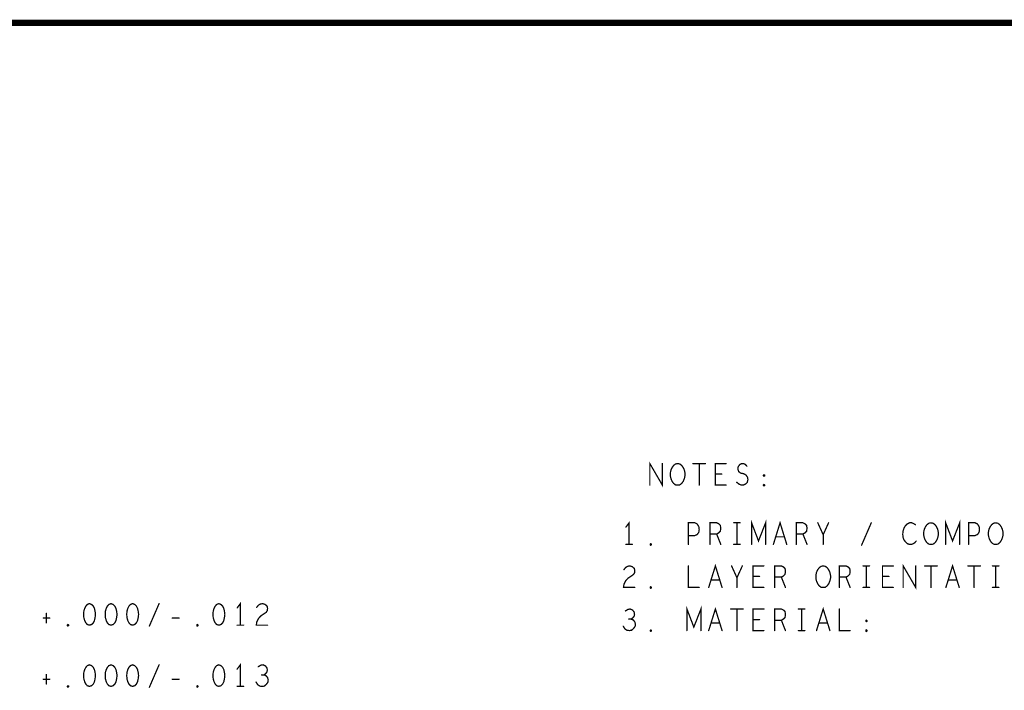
# Model space of a CAD drawing. Extents: x 28 to 61, y 24.9 to 46.
# Tile 23 of 51: x 43.4 to 48, y 42.9 to 46. Entities that reach past the tile are written whole.
import ezdxf

# ---------------------------------------------------------------- set-up
doc = ezdxf.new("R2010")
doc.units = 0
doc.layers.add('1', color=2, linetype='CONTINUOUS')

msp = doc.modelspace()

# ---------------------------------------------------------------- linework, layer by layer
at = {"layer": '1'}
for points, const_width in [([(27.97, 24.965), (60.97, 24.965), (60.97, 45.965), (27.97, 45.965), (27.97, 24.965)], 0.03), ([(46.313, 43.82), (46.313, 43.92), (46.371, 43.82), (46.371, 43.92)], 0.006), ([(46.442, 43.82), (46.432, 43.821), (46.423, 43.828), (46.416, 43.838), (46.411, 43.85), (46.408, 43.863), (46.408, 43.876), (46.411, 43.89), (46.416, 43.901), (46.423, 43.911), (46.432, 43.918), (46.442, 43.92), (46.452, 43.918), (46.461, 43.911), (46.468, 43.901), (46.473, 43.89), (46.476, 43.876), (46.476, 43.863), (46.473, 43.85), (46.468, 43.838), (46.461, 43.828), (46.452, 43.821), (46.442, 43.82)], 0.006), ([(46.513, 43.92), (46.571, 43.92)], 0.006), ([(46.542, 43.92), (46.542, 43.82)], 0.006), ([(46.667, 43.82), (46.617, 43.82), (46.617, 43.92), (46.667, 43.92)], 0.006), ([(46.716, 43.833), (46.726, 43.825), (46.737, 43.82), (46.747, 43.82), (46.757, 43.825), (46.765, 43.833), (46.768, 43.845), (46.766, 43.856), (46.76, 43.866), (46.748, 43.873), (46.733, 43.876), (46.725, 43.883), (46.721, 43.895), (46.723, 43.906), (46.73, 43.915), (46.738, 43.92), (46.747, 43.92), (46.756, 43.916), (46.763, 43.908)], 0.006), ([(46.647, 43.871), (46.617, 43.871)], 0.006), ([(46.842, 43.861), (46.84, 43.863), (46.84, 43.866), (46.842, 43.868), (46.845, 43.866), (46.845, 43.863), (46.842, 43.861)], 0.006), ([(46.842, 43.816), (46.84, 43.818), (46.84, 43.821), (46.842, 43.823), (46.845, 43.821), (46.845, 43.818), (46.842, 43.816)], 0.006), ([(46.785, 43.545), (46.785, 43.645), (46.817, 43.561), (46.85, 43.645), (46.85, 43.545)], 0.006), ([(47.685, 43.545), (47.685, 43.645), (47.717, 43.561), (47.75, 43.645), (47.75, 43.545)], 0.006), ([(46.217, 43.545), (46.217, 43.645), (46.202, 43.625)], 0.006), ([(46.492, 43.545), (46.492, 43.645), (46.522, 43.645), (46.532, 43.64), (46.54, 43.628), (46.542, 43.615), (46.54, 43.601), (46.533, 43.591), (46.522, 43.586), (46.492, 43.586)], 0.006), ([(46.592, 43.545), (46.592, 43.645), (46.623, 43.645), (46.633, 43.64), (46.64, 43.633), (46.642, 43.62), (46.64, 43.606), (46.632, 43.598), (46.623, 43.593), (46.592, 43.593)], 0.006), ([(46.702, 43.645), (46.732, 43.645)], 0.006), ([(46.717, 43.645), (46.717, 43.545)], 0.006), ([(46.886, 43.545), (46.917, 43.645), (46.948, 43.545)], 0.006), ([(46.992, 43.545), (46.992, 43.645), (47.023, 43.645), (47.033, 43.64), (47.04, 43.633), (47.042, 43.62), (47.04, 43.606), (47.032, 43.598), (47.023, 43.593), (46.992, 43.593)], 0.006), ([(47.117, 43.545), (47.117, 43.59), (47.092, 43.645)], 0.006), ([(47.142, 43.645), (47.117, 43.59)], 0.006), ([(47.295, 43.541), (47.34, 43.645)], 0.006), ([(47.545, 43.636), (47.537, 43.641), (47.528, 43.645), (47.518, 43.645), (47.507, 43.64), (47.498, 43.631), (47.492, 43.621), (47.487, 43.605), (47.486, 43.59), (47.488, 43.575), (47.492, 43.565), (47.5, 43.555), (47.508, 43.548), (47.517, 43.545), (47.526, 43.545), (47.535, 43.548), (47.542, 43.553), (47.548, 43.56)], 0.006), ([(47.617, 43.545), (47.607, 43.546), (47.598, 43.553), (47.591, 43.563), (47.586, 43.575), (47.583, 43.588), (47.583, 43.601), (47.586, 43.615), (47.591, 43.626), (47.598, 43.636), (47.607, 43.643), (47.617, 43.645), (47.627, 43.643), (47.636, 43.636), (47.643, 43.626), (47.648, 43.615), (47.651, 43.601), (47.651, 43.588), (47.648, 43.575), (47.643, 43.563), (47.636, 43.553), (47.627, 43.546), (47.617, 43.545)], 0.006), ([(47.792, 43.545), (47.792, 43.645), (47.822, 43.645), (47.832, 43.64), (47.84, 43.628), (47.842, 43.615), (47.84, 43.601), (47.833, 43.591), (47.822, 43.586), (47.792, 43.586)], 0.006), ([(47.917, 43.545), (47.907, 43.546), (47.898, 43.553), (47.891, 43.563), (47.886, 43.575), (47.883, 43.588), (47.883, 43.601), (47.886, 43.615), (47.891, 43.626), (47.898, 43.636), (47.907, 43.643), (47.917, 43.645), (47.927, 43.643), (47.936, 43.636), (47.943, 43.626), (47.948, 43.615), (47.951, 43.601), (47.951, 43.588), (47.948, 43.575), (47.943, 43.563), (47.936, 43.553), (47.927, 43.546), (47.917, 43.545)], 0.006), ([(46.623, 43.593), (46.642, 43.545)], 0.006), ([(46.937, 43.58), (46.897, 43.58)], 0.006), ([(47.023, 43.593), (47.042, 43.545)], 0.006), ([(46.202, 43.545), (46.232, 43.545)], 0.006), ([(46.317, 43.541), (46.315, 43.543), (46.315, 43.546), (46.317, 43.548), (46.32, 43.546), (46.32, 43.543), (46.317, 43.541)], 0.006), ([(46.702, 43.545), (46.732, 43.545)], 0.006), ([(46.193, 43.428), (46.201, 43.438), (46.21, 43.443), (46.22, 43.445), (46.232, 43.441), (46.241, 43.433), (46.243, 43.423), (46.242, 43.413), (46.237, 43.405), (46.212, 43.388), (46.201, 43.376), (46.193, 43.36), (46.191, 43.345), (46.243, 43.345)], 0.006), ([(46.492, 43.445), (46.492, 43.345), (46.542, 43.345)], 0.006), ([(46.586, 43.345), (46.617, 43.445), (46.648, 43.345)], 0.006), ([(46.717, 43.345), (46.717, 43.39), (46.692, 43.445)], 0.006), ([(46.742, 43.445), (46.717, 43.39)], 0.006), ([(46.842, 43.345), (46.792, 43.345), (46.792, 43.445), (46.842, 43.445)], 0.006), ([(46.892, 43.345), (46.892, 43.445), (46.923, 43.445), (46.933, 43.44), (46.94, 43.433), (46.942, 43.42), (46.94, 43.406), (46.932, 43.398), (46.923, 43.393), (46.892, 43.393)], 0.006), ([(47.117, 43.345), (47.107, 43.346), (47.098, 43.353), (47.091, 43.363), (47.086, 43.375), (47.083, 43.388), (47.083, 43.401), (47.086, 43.415), (47.091, 43.426), (47.098, 43.436), (47.107, 43.443), (47.117, 43.445), (47.127, 43.443), (47.136, 43.436), (47.143, 43.426), (47.148, 43.415), (47.151, 43.401), (47.151, 43.388), (47.148, 43.375), (47.143, 43.363), (47.136, 43.353), (47.127, 43.346), (47.117, 43.345)], 0.006), ([(47.192, 43.345), (47.192, 43.445), (47.223, 43.445), (47.233, 43.44), (47.24, 43.433), (47.242, 43.42), (47.24, 43.406), (47.232, 43.398), (47.223, 43.393), (47.192, 43.393)], 0.006), ([(47.302, 43.445), (47.332, 43.445)], 0.006), ([(47.317, 43.445), (47.317, 43.345)], 0.006), ([(47.442, 43.345), (47.392, 43.345), (47.392, 43.445), (47.442, 43.445)], 0.006), ([(47.488, 43.345), (47.488, 43.445), (47.546, 43.345), (47.546, 43.445)], 0.006), ([(47.588, 43.445), (47.646, 43.445)], 0.006), ([(47.617, 43.445), (47.617, 43.345)], 0.006), ([(47.686, 43.345), (47.717, 43.445), (47.748, 43.345)], 0.006), ([(47.788, 43.445), (47.846, 43.445)], 0.006), ([(47.817, 43.445), (47.817, 43.345)], 0.006), ([(47.902, 43.445), (47.932, 43.445)], 0.006), ([(47.917, 43.445), (47.917, 43.345)], 0.006), ([(46.637, 43.38), (46.597, 43.38)], 0.006), ([(46.822, 43.396), (46.792, 43.396)], 0.006), ([(46.923, 43.393), (46.942, 43.345)], 0.006), ([(47.223, 43.393), (47.242, 43.345)], 0.006), ([(47.422, 43.396), (47.392, 43.396)], 0.006), ([(47.737, 43.38), (47.697, 43.38)], 0.006), ([(46.317, 43.341), (46.315, 43.343), (46.315, 43.346), (46.317, 43.348), (46.32, 43.346), (46.32, 43.343), (46.317, 43.341)], 0.006), ([(47.302, 43.345), (47.332, 43.345)], 0.006), ([(47.902, 43.345), (47.932, 43.345)], 0.006), ([(43.714, 43.27), (43.704, 43.266), (43.697, 43.258), (43.692, 43.248), (43.688, 43.235), (43.687, 43.22), (43.688, 43.205), (43.692, 43.191), (43.697, 43.181), (43.704, 43.173), (43.714, 43.17), (43.724, 43.173), (43.732, 43.181), (43.737, 43.191), (43.74, 43.205), (43.742, 43.22), (43.74, 43.235), (43.737, 43.248), (43.732, 43.258), (43.724, 43.266), (43.714, 43.27)], 0.006), ([(43.814, 43.27), (43.804, 43.266), (43.797, 43.258), (43.792, 43.248), (43.788, 43.235), (43.787, 43.22), (43.788, 43.205), (43.792, 43.191), (43.797, 43.181), (43.804, 43.173), (43.814, 43.17), (43.824, 43.173), (43.832, 43.181), (43.837, 43.191), (43.84, 43.205), (43.842, 43.22), (43.84, 43.235), (43.837, 43.248), (43.832, 43.258), (43.824, 43.266), (43.814, 43.27)], 0.006), ([(43.914, 43.27), (43.904, 43.266), (43.897, 43.258), (43.892, 43.248), (43.888, 43.235), (43.887, 43.22), (43.888, 43.205), (43.892, 43.191), (43.897, 43.181), (43.904, 43.173), (43.914, 43.17), (43.924, 43.173), (43.932, 43.181), (43.937, 43.191), (43.94, 43.205), (43.942, 43.22), (43.94, 43.235), (43.937, 43.248), (43.932, 43.258), (43.924, 43.266), (43.914, 43.27)], 0.006), ([(43.992, 43.166), (44.037, 43.27)], 0.006), ([(44.314, 43.27), (44.304, 43.266), (44.297, 43.258), (44.292, 43.248), (44.288, 43.235), (44.287, 43.22), (44.288, 43.205), (44.292, 43.191), (44.297, 43.181), (44.304, 43.173), (44.314, 43.17), (44.324, 43.173), (44.332, 43.181), (44.337, 43.191), (44.34, 43.205), (44.342, 43.22), (44.34, 43.235), (44.337, 43.248), (44.332, 43.258), (44.324, 43.266), (44.314, 43.27)], 0.006), ([(44.414, 43.17), (44.414, 43.27), (44.399, 43.25)], 0.006), ([(44.49, 43.253), (44.498, 43.263), (44.507, 43.268), (44.517, 43.27), (44.529, 43.266), (44.538, 43.258), (44.54, 43.248), (44.539, 43.238), (44.534, 43.23), (44.509, 43.213), (44.498, 43.201), (44.49, 43.185), (44.488, 43.17), (44.54, 43.17)], 0.006), ([(46.226, 43.198), (46.233, 43.203), (46.24, 43.211), (46.242, 43.221), (46.24, 43.231), (46.233, 43.24), (46.222, 43.245), (46.211, 43.243), (46.2, 43.236)], 0.006), ([(46.485, 43.145), (46.485, 43.245), (46.517, 43.161), (46.55, 43.245), (46.55, 43.145)], 0.006), ([(46.586, 43.145), (46.617, 43.245), (46.648, 43.145)], 0.006), ([(46.688, 43.245), (46.746, 43.245)], 0.006), ([(46.717, 43.245), (46.717, 43.145)], 0.006), ([(46.842, 43.145), (46.792, 43.145), (46.792, 43.245), (46.842, 43.245)], 0.006), ([(46.892, 43.145), (46.892, 43.245), (46.923, 43.245), (46.933, 43.24), (46.94, 43.233), (46.942, 43.22), (46.94, 43.206), (46.932, 43.198), (46.923, 43.193), (46.892, 43.193)], 0.006), ([(47.002, 43.245), (47.032, 43.245)], 0.006), ([(47.017, 43.245), (47.017, 43.145)], 0.006), ([(47.086, 43.145), (47.117, 43.245), (47.148, 43.145)], 0.006), ([(47.192, 43.245), (47.192, 43.145), (47.242, 43.145)], 0.006), ([(43.5, 43.203), (43.53, 43.203)], 0.006), ([(43.514, 43.225), (43.514, 43.181)], 0.006), ([(44.098, 43.203), (44.13, 43.203)], 0.006), ([(46.19, 43.165), (46.197, 43.153), (46.207, 43.146), (46.218, 43.145), (46.228, 43.146), (46.238, 43.155), (46.245, 43.165), (46.246, 43.175), (46.243, 43.186), (46.235, 43.195), (46.226, 43.198), (46.215, 43.198)], 0.006), ([(43.614, 43.166), (43.612, 43.168), (43.612, 43.171), (43.614, 43.173), (43.617, 43.171), (43.617, 43.168), (43.614, 43.166)], 0.006), ([(44.214, 43.166), (44.212, 43.168), (44.212, 43.171), (44.214, 43.173), (44.217, 43.171), (44.217, 43.168), (44.214, 43.166)], 0.006), ([(44.399, 43.17), (44.429, 43.17)], 0.006), ([(46.637, 43.18), (46.597, 43.18)], 0.006), ([(46.822, 43.196), (46.792, 43.196)], 0.006), ([(46.923, 43.193), (46.942, 43.145)], 0.006), ([(47.137, 43.18), (47.097, 43.18)], 0.006), ([(47.317, 43.186), (47.315, 43.188), (47.315, 43.191), (47.317, 43.193), (47.32, 43.191), (47.32, 43.188), (47.317, 43.186)], 0.006), ([(46.317, 43.141), (46.315, 43.143), (46.315, 43.146), (46.317, 43.148), (46.32, 43.146), (46.32, 43.143), (46.317, 43.141)], 0.006), ([(47.002, 43.145), (47.032, 43.145)], 0.006), ([(47.317, 43.141), (47.315, 43.143), (47.315, 43.146), (47.317, 43.148), (47.32, 43.146), (47.32, 43.143), (47.317, 43.141)], 0.006), ([(43.714, 42.986), (43.704, 42.982), (43.697, 42.974), (43.692, 42.964), (43.688, 42.951), (43.687, 42.936), (43.688, 42.921), (43.692, 42.907), (43.697, 42.897), (43.704, 42.889), (43.714, 42.886), (43.724, 42.889), (43.732, 42.897), (43.737, 42.907), (43.74, 42.921), (43.742, 42.936), (43.74, 42.951), (43.737, 42.964), (43.732, 42.974), (43.724, 42.982), (43.714, 42.986)], 0.006), ([(43.814, 42.986), (43.804, 42.982), (43.797, 42.974), (43.792, 42.964), (43.788, 42.951), (43.787, 42.936), (43.788, 42.921), (43.792, 42.907), (43.797, 42.897), (43.804, 42.889), (43.814, 42.886), (43.824, 42.889), (43.832, 42.897), (43.837, 42.907), (43.84, 42.921), (43.842, 42.936), (43.84, 42.951), (43.837, 42.964), (43.832, 42.974), (43.824, 42.982), (43.814, 42.986)], 0.006), ([(43.914, 42.986), (43.904, 42.982), (43.897, 42.974), (43.892, 42.964), (43.888, 42.951), (43.887, 42.936), (43.888, 42.921), (43.892, 42.907), (43.897, 42.897), (43.904, 42.889), (43.914, 42.886), (43.924, 42.889), (43.932, 42.897), (43.937, 42.907), (43.94, 42.921), (43.942, 42.936), (43.94, 42.951), (43.937, 42.964), (43.932, 42.974), (43.924, 42.982), (43.914, 42.986)], 0.006), ([(43.992, 42.882), (44.037, 42.986)], 0.006), ([(44.314, 42.986), (44.304, 42.982), (44.297, 42.974), (44.292, 42.964), (44.288, 42.951), (44.287, 42.936), (44.288, 42.921), (44.292, 42.907), (44.297, 42.897), (44.304, 42.889), (44.314, 42.886), (44.324, 42.889), (44.332, 42.897), (44.337, 42.907), (44.34, 42.921), (44.342, 42.936), (44.34, 42.951), (44.337, 42.964), (44.332, 42.974), (44.324, 42.982), (44.314, 42.986)], 0.006), ([(44.414, 42.886), (44.414, 42.986), (44.399, 42.966)], 0.006), ([(44.523, 42.939), (44.53, 42.944), (44.537, 42.952), (44.539, 42.962), (44.537, 42.972), (44.53, 42.981), (44.519, 42.986), (44.508, 42.984), (44.497, 42.977)], 0.006), ([(43.514, 42.941), (43.514, 42.897)], 0.006), ([(44.487, 42.906), (44.494, 42.894), (44.504, 42.887), (44.515, 42.886), (44.525, 42.887), (44.535, 42.896), (44.542, 42.906), (44.543, 42.916), (44.54, 42.927), (44.532, 42.936), (44.523, 42.939), (44.512, 42.939)], 0.006), ([(43.5, 42.919), (43.53, 42.919)], 0.006), ([(43.614, 42.882), (43.612, 42.884), (43.612, 42.887), (43.614, 42.889), (43.617, 42.887), (43.617, 42.884), (43.614, 42.882)], 0.006), ([(44.098, 42.919), (44.13, 42.919)], 0.006), ([(44.214, 42.882), (44.212, 42.884), (44.212, 42.887), (44.214, 42.889), (44.217, 42.887), (44.217, 42.884), (44.214, 42.882)], 0.006), ([(44.399, 42.886), (44.429, 42.886)], 0.006)]:
    msp.add_lwpolyline(points, dxfattribs=dict(at, const_width=const_width))
at = {"layer": '1', "const_width": 0.003}
for points in [[(46.3725, 43.92, 1), (46.3695, 43.92, 1)], [(46.5145, 43.92, 1), (46.5115, 43.92, 1)], [(46.5435, 43.92, 1), (46.5405, 43.92, 1)], [(46.5725, 43.92, 1), (46.5695, 43.92, 1)], [(46.6685, 43.92, 1), (46.6655, 43.92, 1)], [(46.7645, 43.908, 1), (46.7615, 43.908, 1)], [(46.6185, 43.871, 1), (46.6155, 43.871, 1)], [(46.6485, 43.871, 1), (46.6455, 43.871, 1)], [(46.8435, 43.861, 1), (46.8405, 43.861, 1)], [(46.8435, 43.861, 1), (46.8405, 43.861, 1)], [(46.3145, 43.82, 1), (46.3115, 43.82, 1)], [(46.4435, 43.82, 1), (46.4405, 43.82, 1)], [(46.4435, 43.82, 1), (46.4405, 43.82, 1)], [(46.5435, 43.82, 1), (46.5405, 43.82, 1)], [(46.6685, 43.82, 1), (46.6655, 43.82, 1)], [(46.7175, 43.833, 1), (46.7145, 43.833, 1)], [(46.8435, 43.816, 1), (46.8405, 43.816, 1)], [(46.8435, 43.816, 1), (46.8405, 43.816, 1)], [(46.2035, 43.625, 1), (46.2005, 43.625, 1)], [(46.7035, 43.645, 1), (46.7005, 43.645, 1)], [(46.7185, 43.645, 1), (46.7155, 43.645, 1)], [(46.7335, 43.645, 1), (46.7305, 43.645, 1)], [(47.0935, 43.645, 1), (47.0905, 43.645, 1)], [(47.1435, 43.645, 1), (47.1405, 43.645, 1)], [(47.3415, 43.645, 1), (47.3385, 43.645, 1)], [(47.5465, 43.636, 1), (47.5435, 43.636, 1)], [(46.4935, 43.586, 1), (46.4905, 43.586, 1)], [(46.5935, 43.593, 1), (46.5905, 43.593, 1)], [(46.6245, 43.593, 1), (46.6215, 43.593, 1)], [(46.8985, 43.58, 1), (46.8955, 43.58, 1)], [(46.9385, 43.58, 1), (46.9355, 43.58, 1)], [(46.9935, 43.593, 1), (46.9905, 43.593, 1)], [(47.0245, 43.593, 1), (47.0215, 43.593, 1)], [(47.1185, 43.59, 1), (47.1155, 43.59, 1)], [(47.7935, 43.586, 1), (47.7905, 43.586, 1)], [(46.2035, 43.545, 1), (46.2005, 43.545, 1)], [(46.2185, 43.545, 1), (46.2155, 43.545, 1)], [(46.2335, 43.545, 1), (46.2305, 43.545, 1)], [(46.3185, 43.541, 1), (46.3155, 43.541, 1)], [(46.3185, 43.541, 1), (46.3155, 43.541, 1)], [(46.4935, 43.545, 1), (46.4905, 43.545, 1)], [(46.5935, 43.545, 1), (46.5905, 43.545, 1)], [(46.6435, 43.545, 1), (46.6405, 43.545, 1)], [(46.7035, 43.545, 1), (46.7005, 43.545, 1)], [(46.7185, 43.545, 1), (46.7155, 43.545, 1)], [(46.7335, 43.545, 1), (46.7305, 43.545, 1)], [(46.7865, 43.545, 1), (46.7835, 43.545, 1)], [(46.8515, 43.545, 1), (46.8485, 43.545, 1)], [(46.8875, 43.545, 1), (46.8845, 43.545, 1)], [(46.9495, 43.545, 1), (46.9465, 43.545, 1)], [(46.9935, 43.545, 1), (46.9905, 43.545, 1)], [(47.0435, 43.545, 1), (47.0405, 43.545, 1)], [(47.1185, 43.545, 1), (47.1155, 43.545, 1)], [(47.2965, 43.541, 1), (47.2935, 43.541, 1)], [(47.5495, 43.56, 1), (47.5465, 43.56, 1)], [(47.6185, 43.545, 1), (47.6155, 43.545, 1)], [(47.6185, 43.545, 1), (47.6155, 43.545, 1)], [(47.6865, 43.545, 1), (47.6835, 43.545, 1)], [(47.7515, 43.545, 1), (47.7485, 43.545, 1)], [(47.7935, 43.545, 1), (47.7905, 43.545, 1)], [(47.9185, 43.545, 1), (47.9155, 43.545, 1)], [(47.9185, 43.545, 1), (47.9155, 43.545, 1)], [(46.1945, 43.428, 1), (46.1915, 43.428, 1)], [(46.4935, 43.445, 1), (46.4905, 43.445, 1)], [(46.6935, 43.445, 1), (46.6905, 43.445, 1)], [(46.7435, 43.445, 1), (46.7405, 43.445, 1)], [(46.8435, 43.445, 1), (46.8405, 43.445, 1)], [(47.3035, 43.445, 1), (47.3005, 43.445, 1)], [(47.3185, 43.445, 1), (47.3155, 43.445, 1)], [(47.3335, 43.445, 1), (47.3305, 43.445, 1)], [(47.4435, 43.445, 1), (47.4405, 43.445, 1)], [(47.5475, 43.445, 1), (47.5445, 43.445, 1)], [(47.5895, 43.445, 1), (47.5865, 43.445, 1)], [(47.6185, 43.445, 1), (47.6155, 43.445, 1)], [(47.6475, 43.445, 1), (47.6445, 43.445, 1)], [(47.7895, 43.445, 1), (47.7865, 43.445, 1)], [(47.8185, 43.445, 1), (47.8155, 43.445, 1)], [(47.8475, 43.445, 1), (47.8445, 43.445, 1)], [(47.9035, 43.445, 1), (47.9005, 43.445, 1)], [(47.9185, 43.445, 1), (47.9155, 43.445, 1)], [(47.9335, 43.445, 1), (47.9305, 43.445, 1)], [(46.5985, 43.38, 1), (46.5955, 43.38, 1)], [(46.6385, 43.38, 1), (46.6355, 43.38, 1)], [(46.7185, 43.39, 1), (46.7155, 43.39, 1)], [(46.7935, 43.396, 1), (46.7905, 43.396, 1)], [(46.8235, 43.396, 1), (46.8205, 43.396, 1)], [(46.8935, 43.393, 1), (46.8905, 43.393, 1)], [(46.9245, 43.393, 1), (46.9215, 43.393, 1)], [(47.1935, 43.393, 1), (47.1905, 43.393, 1)], [(47.2245, 43.393, 1), (47.2215, 43.393, 1)], [(47.3935, 43.396, 1), (47.3905, 43.396, 1)], [(47.4235, 43.396, 1), (47.4205, 43.396, 1)], [(47.6985, 43.38, 1), (47.6955, 43.38, 1)], [(47.7385, 43.38, 1), (47.7355, 43.38, 1)], [(46.2445, 43.345, 1), (46.2415, 43.345, 1)], [(46.3185, 43.341, 1), (46.3155, 43.341, 1)], [(46.3185, 43.341, 1), (46.3155, 43.341, 1)], [(46.5435, 43.345, 1), (46.5405, 43.345, 1)], [(46.5875, 43.345, 1), (46.5845, 43.345, 1)], [(46.6495, 43.345, 1), (46.6465, 43.345, 1)], [(46.7185, 43.345, 1), (46.7155, 43.345, 1)], [(46.8435, 43.345, 1), (46.8405, 43.345, 1)], [(46.8935, 43.345, 1), (46.8905, 43.345, 1)], [(46.9435, 43.345, 1), (46.9405, 43.345, 1)], [(47.1185, 43.345, 1), (47.1155, 43.345, 1)], [(47.1185, 43.345, 1), (47.1155, 43.345, 1)], [(47.1935, 43.345, 1), (47.1905, 43.345, 1)], [(47.2435, 43.345, 1), (47.2405, 43.345, 1)], [(47.3035, 43.345, 1), (47.3005, 43.345, 1)], [(47.3185, 43.345, 1), (47.3155, 43.345, 1)], [(47.3335, 43.345, 1), (47.3305, 43.345, 1)], [(47.4435, 43.345, 1), (47.4405, 43.345, 1)], [(47.4895, 43.345, 1), (47.4865, 43.345, 1)], [(47.6185, 43.345, 1), (47.6155, 43.345, 1)], [(47.6875, 43.345, 1), (47.6845, 43.345, 1)], [(47.7495, 43.345, 1), (47.7465, 43.345, 1)], [(47.8185, 43.345, 1), (47.8155, 43.345, 1)], [(47.9035, 43.345, 1), (47.9005, 43.345, 1)], [(47.9185, 43.345, 1), (47.9155, 43.345, 1)], [(47.9335, 43.345, 1), (47.9305, 43.345, 1)], [(43.7155, 43.27, 1), (43.7125, 43.27, 1)], [(43.7155, 43.27, 1), (43.7125, 43.27, 1)], [(43.8155, 43.27, 1), (43.8125, 43.27, 1)], [(43.8155, 43.27, 1), (43.8125, 43.27, 1)], [(43.9155, 43.27, 1), (43.9125, 43.27, 1)], [(43.9155, 43.27, 1), (43.9125, 43.27, 1)], [(44.0385, 43.27, 1), (44.0355, 43.27, 1)], [(44.3155, 43.27, 1), (44.3125, 43.27, 1)], [(44.3155, 43.27, 1), (44.3125, 43.27, 1)], [(44.4005, 43.25, 1), (44.3975, 43.25, 1)], [(44.4915, 43.253, 1), (44.4885, 43.253, 1)], [(46.6895, 43.245, 1), (46.6865, 43.245, 1)], [(46.7185, 43.245, 1), (46.7155, 43.245, 1)], [(46.7475, 43.245, 1), (46.7445, 43.245, 1)], [(46.8435, 43.245, 1), (46.8405, 43.245, 1)], [(47.0035, 43.245, 1), (47.0005, 43.245, 1)], [(47.0185, 43.245, 1), (47.0155, 43.245, 1)], [(47.0335, 43.245, 1), (47.0305, 43.245, 1)], [(47.1935, 43.245, 1), (47.1905, 43.245, 1)], [(43.5015, 43.203, 1), (43.4985, 43.203, 1)], [(43.5155, 43.225, 1), (43.5125, 43.225, 1)], [(43.5315, 43.203, 1), (43.5285, 43.203, 1)], [(44.0995, 43.203, 1), (44.0965, 43.203, 1)], [(44.1315, 43.203, 1), (44.1285, 43.203, 1)], [(46.2015, 43.236, 1), (46.1985, 43.236, 1)], [(46.2165, 43.198, 1), (46.2135, 43.198, 1)], [(46.2275, 43.198, 1), (46.2245, 43.198, 1)], [(43.5155, 43.181, 1), (43.5125, 43.181, 1)], [(43.6155, 43.166, 1), (43.6125, 43.166, 1)], [(43.6155, 43.166, 1), (43.6125, 43.166, 1)], [(43.9935, 43.166, 1), (43.9905, 43.166, 1)], [(44.2155, 43.166, 1), (44.2125, 43.166, 1)], [(44.2155, 43.166, 1), (44.2125, 43.166, 1)], [(44.4005, 43.17, 1), (44.3975, 43.17, 1)], [(44.4155, 43.17, 1), (44.4125, 43.17, 1)], [(44.4305, 43.17, 1), (44.4275, 43.17, 1)], [(44.5415, 43.17, 1), (44.5385, 43.17, 1)], [(46.1915, 43.165, 1), (46.1885, 43.165, 1)], [(46.5985, 43.18, 1), (46.5955, 43.18, 1)], [(46.6385, 43.18, 1), (46.6355, 43.18, 1)], [(46.7935, 43.196, 1), (46.7905, 43.196, 1)], [(46.8235, 43.196, 1), (46.8205, 43.196, 1)], [(46.8935, 43.193, 1), (46.8905, 43.193, 1)], [(46.9245, 43.193, 1), (46.9215, 43.193, 1)], [(47.0985, 43.18, 1), (47.0955, 43.18, 1)], [(47.1385, 43.18, 1), (47.1355, 43.18, 1)], [(47.3185, 43.186, 1), (47.3155, 43.186, 1)], [(47.3185, 43.186, 1), (47.3155, 43.186, 1)], [(46.3185, 43.141, 1), (46.3155, 43.141, 1)], [(46.3185, 43.141, 1), (46.3155, 43.141, 1)], [(46.4865, 43.145, 1), (46.4835, 43.145, 1)], [(46.5515, 43.145, 1), (46.5485, 43.145, 1)], [(46.5875, 43.145, 1), (46.5845, 43.145, 1)], [(46.6495, 43.145, 1), (46.6465, 43.145, 1)], [(46.7185, 43.145, 1), (46.7155, 43.145, 1)], [(46.8435, 43.145, 1), (46.8405, 43.145, 1)], [(46.8935, 43.145, 1), (46.8905, 43.145, 1)], [(46.9435, 43.145, 1), (46.9405, 43.145, 1)], [(47.0035, 43.145, 1), (47.0005, 43.145, 1)], [(47.0185, 43.145, 1), (47.0155, 43.145, 1)], [(47.0335, 43.145, 1), (47.0305, 43.145, 1)], [(47.0875, 43.145, 1), (47.0845, 43.145, 1)], [(47.1495, 43.145, 1), (47.1465, 43.145, 1)], [(47.2435, 43.145, 1), (47.2405, 43.145, 1)], [(47.3185, 43.141, 1), (47.3155, 43.141, 1)], [(47.3185, 43.141, 1), (47.3155, 43.141, 1)], [(43.7155, 42.986, 1), (43.7125, 42.986, 1)], [(43.7155, 42.986, 1), (43.7125, 42.986, 1)], [(43.8155, 42.986, 1), (43.8125, 42.986, 1)], [(43.8155, 42.986, 1), (43.8125, 42.986, 1)], [(43.9155, 42.986, 1), (43.9125, 42.986, 1)], [(43.9155, 42.986, 1), (43.9125, 42.986, 1)], [(44.0385, 42.986, 1), (44.0355, 42.986, 1)], [(44.3155, 42.986, 1), (44.3125, 42.986, 1)], [(44.3155, 42.986, 1), (44.3125, 42.986, 1)], [(44.4985, 42.977, 1), (44.4955, 42.977, 1)], [(43.5155, 42.941, 1), (43.5125, 42.941, 1)], [(44.4005, 42.966, 1), (44.3975, 42.966, 1)], [(44.5135, 42.939, 1), (44.5105, 42.939, 1)], [(44.5245, 42.939, 1), (44.5215, 42.939, 1)], [(43.5015, 42.919, 1), (43.4985, 42.919, 1)], [(43.5155, 42.897, 1), (43.5125, 42.897, 1)], [(43.5315, 42.919, 1), (43.5285, 42.919, 1)], [(43.6155, 42.882, 1), (43.6125, 42.882, 1)], [(43.6155, 42.882, 1), (43.6125, 42.882, 1)], [(43.9935, 42.882, 1), (43.9905, 42.882, 1)], [(44.0995, 42.919, 1), (44.0965, 42.919, 1)], [(44.1315, 42.919, 1), (44.1285, 42.919, 1)], [(44.2155, 42.882, 1), (44.2125, 42.882, 1)], [(44.2155, 42.882, 1), (44.2125, 42.882, 1)], [(44.4005, 42.886, 1), (44.3975, 42.886, 1)], [(44.4155, 42.886, 1), (44.4125, 42.886, 1)], [(44.4305, 42.886, 1), (44.4275, 42.886, 1)], [(44.4885, 42.906, 1), (44.4855, 42.906, 1)]]:
    msp.add_lwpolyline(points, format="xyb", close=True, dxfattribs=at)

doc.saveas('drawing.dxf')
